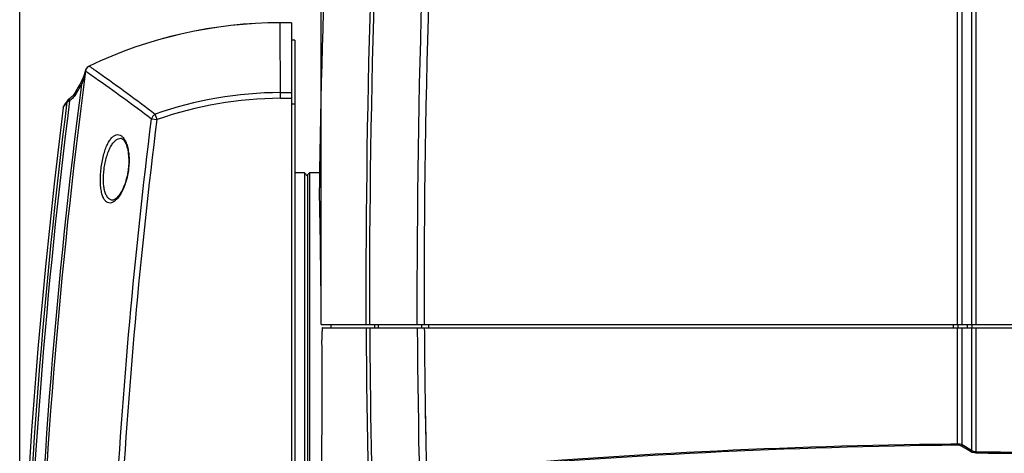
# Model space of a CAD drawing. Header units: millimetres. Extents: x 0 to 420, y 0 to 297.
# Tile 33 of 82: x 77 to 122, y 215 to 235. Entities that reach past the tile are written whole.
import ezdxf

# ---------------------------------------------------------------- set-up
doc = ezdxf.new("R2010")
doc.units = ezdxf.units.MM
doc.header["$LTSCALE"] = 23.1
doc.layers.get('0').update_dxf_attribs({"linetype": 'CONTINUOUS'})
doc.layers.add('06___PRT_ALL_SURFS', color=7, linetype='CONTINUOUS')
doc.layers.add('DIM_PILOTEES', color=7, linetype='CONTINUOUS')
doc.styles.get("Standard").update_dxf_attribs({"font": 'txt', "width": 0.7})
doc.dimstyles.new('DIMSTYLE_3', dxfattribs={"dimtxt": 2.5, "dimasz": 3.5, "dimexe": 2, "dimexo": 0, "dimtad": 1, "dimdec": 1, "dimlfac": 3.333333, "dimdsep": 46, "dimtxsty": 'Standard', "dimblk": '_FILLED', "dimblk1": '_FILLED', "dimblk2": '_FILLED', "dimcen": 0.09, "dimazin": 2, "dimtp": 0.5, "dimtm": 0.5, "dimtfac": 1, "dimtdec": 1, "dimtofl": 0, "dimtmove": 0, "dimatfit": 3, "dimldrblk": '_FILLED', "dimfxl": 0, "dimtolj": 1, "dimarcsym": 0})

# ---------------------------------------------------------------- blocks, each defined once
blk = doc.blocks.new('_FILLED')
at = {"color": 0, "linetype": 'ByBlock'}
blk.add_solid([(0, 0), (-1, 0.143), (-1, -0.143)], dxfattribs=at)
blk = doc.blocks.new('*D7')
at = {"layer": 'DIM_PILOTEES', "color": 2, "linetype": 'Continuous'}
for p, q in [((90.522, 221.258), (90.522, 266.318)), ((156, 221.258), (156, 266.318)), ((90.522, 264.318), (123.261, 264.318)), ((156, 264.318), (123.261, 264.318))]:
    blk.add_line(p, q, dxfattribs=at)
at = {"layer": 'DIM_PILOTEES', "color": 2, "linetype": 'Continuous', "xscale": 3.5, "yscale": 3.5, "zscale": 3.5, "rotation": 180}
blk.add_blockref('_FILLED', (90.522, 264.318), dxfattribs=at)
at = {"layer": 'DIM_PILOTEES', "color": 2, "linetype": 'Continuous', "xscale": 3.5, "yscale": 3.5, "zscale": 3.5}
blk.add_blockref('_FILLED', (156, 264.318), dxfattribs=at)
at = {"layer": 'DIM_PILOTEES', "color": 2, "linetype": 'Continuous', "insert": (123.261, 267.443), "char_height": 2.5, "width": 12.85714, "attachment_point": 2, "line_spacing_factor": 0.9}
blk.add_mtext('{\\ftxt;\\W0.0001;\\H0.0001;\\~}{\\ftxt;\\W3.4285714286;\\H2.5; }{\\ftxt;\\W0.0001;\\H0.0001;\\~}', dxfattribs=at)
blk = doc.blocks.new('*D13')
at = {"layer": 'DIM_PILOTEES', "color": 2, "linetype": 'Continuous'}
for p, q in [((76.512, 205.42), (76.512, 272.663)), ((169.865, 205.419), (169.865, 272.663)), ((76.512, 270.663), (123.188, 270.663)), ((169.865, 270.663), (123.188, 270.663))]:
    blk.add_line(p, q, dxfattribs=at)
at = {"layer": 'DIM_PILOTEES', "color": 2, "linetype": 'Continuous', "xscale": 3.5, "yscale": 3.5, "zscale": 3.5, "rotation": 180}
blk.add_blockref('_FILLED', (76.512, 270.663), dxfattribs=at)
at = {"layer": 'DIM_PILOTEES', "color": 2, "linetype": 'Continuous', "xscale": 3.5, "yscale": 3.5, "zscale": 3.5}
blk.add_blockref('_FILLED', (169.865, 270.663), dxfattribs=at)
at = {"layer": 'DIM_PILOTEES', "color": 2, "linetype": 'Continuous', "insert": (123.188, 273.788), "char_height": 2.5, "width": 12.05357, "attachment_point": 2, "line_spacing_factor": 0.9}
blk.add_mtext('{\\ftxt;\\W0.0001;\\H0.0001;\\~}{\\ftxt;\\W3.2142857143;\\H2.5; }{\\ftxt;\\W0.0001;\\H0.0001;\\~}', dxfattribs=at)

msp = doc.modelspace()

# ---------------------------------------------------------------- linework, layer by layer
at = {"color": 7, "linetype": 'Continuous'}
for p, q in [((120.089, 221.2584), (120.089, 253.7893)), ((120.3097, 221.2584), (120.3097, 253.786)), ((120.7324, 253.786), (120.7324, 221.2584)), ((120.9438, 253.7894), (120.9438, 221.2584)), ((89.1391, 235.2928), (88.6214, 235.2917)), ((88.6283, 231.7761), (88.6214, 235.2917)), ((89.1391, 235.2917), (88.6214, 235.2907)), ((89.1391, 235.2928), (89.1391, 190.5084)), ((89.2891, 234.4842), (89.1391, 234.4839)), ((89.2891, 234.4828), (89.1391, 234.4825)), ((89.2891, 234.4842), (89.2891, 190.5084)), ((79.7388, 233.2773), (79.7383, 233.2783)), ((79.3405, 232.4867), (79.315, 232.4422)), ((79.4434, 232.6971), (79.4193, 232.6406)), ((79.2892, 232.3968), (79.2671, 232.358)), ((88.6278, 232.0414), (89.1391, 232.0424)), ((78.7313, 231.6797), (78.679, 231.6019)), ((78.7761, 231.7262), (78.7679, 231.7195)), ((78.7824, 231.7312), (78.7749, 231.7253)), ((78.8273, 231.6566), (78.7764, 231.6404)), ((78.8535, 231.7831), (78.8316, 231.7669)), ((88.6283, 231.7761), (89.1391, 231.7771)), ((89.2891, 231.5046), (89.1391, 231.5043)), ((78.5274, 231.3459), (78.5824, 231.4283)), ((78.5327, 231.3538), (78.5427, 231.3688)), ((78.559, 231.3933), (78.5823, 231.4282)), ((82.6387, 230.8193), (82.9005, 230.7864)), ((82.9005, 230.7864), (82.8119, 231.0366)), ((81.2037, 229.9194), (81.2039, 229.9194)), ((89.7391, 228.3084), (89.2891, 228.3084)), ((89.7391, 228.3084), (89.7391, 213.6084)), ((89.8891, 228.1584), (89.7391, 228.3084)), ((89.8891, 228.2184), (89.9791, 228.3084)), ((89.9791, 228.3084), (89.9791, 213.6084)), ((90.4477, 228.3084), (89.9791, 228.3084)), ((89.8891, 228.2184), (89.8891, 213.6984)), ((90.435, 227.6086), (90.435, 227.6111)), ((80.8358, 227.0394), (80.835, 227.0394)), ((90.5224, 221.2584), (155.9996, 221.2584)), ((90.5777, 221.1084), (155.9569, 221.1084)), ((90.9728, 221.2584), (90.9732, 221.1084)), ((93.0139, 221.1084), (93.0136, 221.2584)), ((93.0138, 221.1084), (93.0136, 221.2584)), ((93.1822, 221.1084), (93.1819, 221.2584)), ((93.1821, 221.1084), (93.1819, 221.2584)), ((95.1848, 221.2584), (95.185, 221.1084)), ((95.1848, 221.2584), (95.1849, 221.1084)), ((95.5146, 221.2584), (95.5148, 221.1084)), ((95.5146, 221.2584), (95.5148, 221.1084)), ((119.9018, 221.1084), (119.9018, 221.2584)), ((120.089, 215.6944), (120.089, 221.1084)), ((120.1227, 221.1084), (120.1227, 221.2584)), ((120.3097, 215.6522), (120.3097, 221.1084)), ((120.5395, 221.2584), (120.5395, 221.1084)), ((120.7324, 221.1084), (120.7324, 215.3975)), ((120.7507, 221.2584), (120.7507, 221.1084)), ((120.9438, 221.1084), (120.9438, 215.3333)), ((95.3567, 217.1778), (95.3603, 216.8608)), ((95.3572, 217.1778), (95.3668, 216.5776)), ((95.3603, 216.8608), (95.3842, 215.7093)), ((95.3668, 216.5776), (95.3819, 215.7092)), ((120.089, 215.6944), (119.7743, 215.6896)), ((120.089, 215.6944), (119.7743, 215.691)), ((120.6893, 215.3465), (120.2666, 215.6011)), ((120.7324, 215.3975), (120.3097, 215.6522))]:
    msp.add_line(p, q, dxfattribs=at)
for points in [[(79.5659, 233.0649), (79.5441, 232.9819), (79.5072, 232.8629), (79.4659, 232.7501), (79.4208, 232.6439), (79.372, 232.5442), (79.3405, 232.4867)], [(79.7383, 233.2783), (79.7341, 233.2763), (79.7071, 233.2612), (79.6813, 233.2433), (79.6572, 233.2227), (79.6351, 233.1994), (79.6151, 233.1738), (79.5977, 233.146), (79.5831, 233.1162), (79.5715, 233.0849), (79.5659, 233.065)], [(79.5813, 233.112), (79.5702, 233.0806), (79.5659, 233.065)], [(79.7334, 233.2759), (79.7298, 233.2741), (79.703, 233.2586), (79.6776, 233.2403), (79.6538, 233.2193), (79.632, 233.1958), (79.6124, 233.1699), (79.5955, 233.1419), (79.5813, 233.112)], [(79.3156, 232.4432), (79.268, 232.3596), (79.2207, 232.2763), (79.1727, 232.1914)], [(79.4193, 232.6406), (79.3703, 232.541), (79.3405, 232.4867)], [(79.5066, 232.8611), (79.5061, 232.8595), (79.4861, 232.8053)], [(79.1014, 232.0646), (79.094, 232.0516), (79.0643, 232.005), (79.0301, 231.9583), (78.9916, 231.9122), (78.9491, 231.8671), (78.903, 231.8238), (78.8535, 231.7831)], [(79.1737, 232.1931), (79.127, 232.1102), (79.1014, 232.0646)], [(78.679, 231.6019), (78.6323, 231.5321), (78.5964, 231.4782), (78.5512, 231.41)], [(78.769, 231.7204), (78.7621, 231.7144), (78.7555, 231.7082), (78.749, 231.7016), (78.7426, 231.6945), (78.7365, 231.6869), (78.7313, 231.6797)], [(78.7679, 231.7195), (78.7612, 231.7135), (78.7546, 231.7073), (78.7481, 231.7007), (78.7418, 231.6936), (78.7358, 231.686)], [(78.8316, 231.7669), (78.7988, 231.7434), (78.7903, 231.7372), (78.7824, 231.7312)], [(78.5512, 231.41), (78.5436, 231.3973), (78.5374, 231.3839), (78.5324, 231.37), (78.5289, 231.3556), (78.5274, 231.3459)], [(78.5274, 231.3458), (78.5279, 231.3465), (78.5327, 231.3538)], [(81.2037, 229.9194), (81.2227, 229.9177), (81.2447, 229.9113), (81.2681, 229.8998), (81.2932, 229.8822), (81.3198, 229.858), (81.347, 229.8271), (81.3743, 229.7898), (81.4011, 229.7461), (81.4271, 229.696), (81.452, 229.64), (81.4753, 229.5783), (81.4967, 229.5113), (81.516, 229.4395), (81.533, 229.3633), (81.5475, 229.2833), (81.5594, 229.1997), (81.5686, 229.1131), (81.575, 229.0237), (81.5785, 228.932), (81.5791, 228.8384), (81.5767, 228.7432), (81.5714, 228.6469), (81.5632, 228.5497), (81.5575, 228.4967)], [(81.5575, 228.4967), (81.5515, 228.4485), (81.5373, 228.3512), (81.5201, 228.253), (81.4997, 228.1548), (81.4764, 228.0571), (81.4502, 227.9608), (81.4212, 227.8664), (81.3897, 227.7747), (81.3559, 227.6862), (81.32, 227.6016), (81.2823, 227.5214), (81.2432, 227.4461), (81.203, 227.3762), (81.1618, 227.312), (81.1202, 227.2537), (81.0783, 227.2018), (81.0365, 227.1564), (80.9954, 227.118), (80.9556, 227.0871), (80.9182, 227.064), (80.8846, 227.0489), (80.8555, 227.0411), (80.835, 227.0394)]]:
    msp.add_lwpolyline(points, dxfattribs=at)
for centre, radius, start, end in [((528.3691, 221.8284), 437.9723, 175.815131, 179.243482), ((528.3691, 221.8284), 437.9722, 175.815131, 179.243809), ((597.422, 221.8395), 504.8299, 176.371427, 180.06595), ((597.5891, 221.8394), 504.8289, 176.371115, 180.065945), ((593.357, 221.8791), 498.3877, 176.328722, 180.071358), ((592.5044, 221.8791), 497.2057, 176.320279, 180.071521), ((88.6623, 214.5084), 20.7833, 90.11291, 115.42849), ((88.6623, 214.5084), 20.7822, 90.11291, 115.42848), ((353.3485, 196.9236), 276.1469, 172.48367, 178.341202), ((79.8726, 232.9979), 0.3092, 167.67149, 170.58617), ((79.8744, 232.9975), 0.3111, 159.48714, 167.67), ((79.5699, 233.0427), 0.00549, 36.36025, 53.47507), ((79.8739, 233.0038), 0.3026, 160.78645, 171.98346), ((79.8744, 232.9974), 0.3111, 115.84759, 159.46896), ((79.8738, 233.0039), 0.3024, 115.91971, 127.1452), ((353.6981, 196.9003), 276.6097, 172.62136, 178.311169), ((126.3934, 205.529), 54.1637, 150.22781, 150.73974), ((88.6623, 214.5084), 17.533, 90.11291, 109.49229), ((358.5758, 196.5259), 282.0593, 172.853851, 178.210953), ((358.5519, 196.5271), 281.9219, 172.841931, 178.21104), ((111.8844, 209.16), 40.0612, 145.90965, 146.23028), ((88.6623, 214.5084), 17.2677, 90.11291, 109.4923), ((-204.9066, 220.3702), 295.4303, 0.172251, 1.403949), ((595.6691, 224.7544), 503.0766, 180.415255, 183.632821), ((598.9858, 224.8263), 506.2255, 180.420808, 180.879166), ((594.1855, 224.8009), 499.216, 180.423801, 183.666299), ((595.1377, 224.8266), 499.839, 180.426218, 180.876804), ((-204.7152, 218.0477), 295.2816, 359.17539, 0.481293), ((595.3715, 224.7302), 502.6102, 180.874525, 183.633422), ((592.618, 224.771), 497.3187, 181.044065, 183.676848), ((123.1749, -83.9491), 299.6593, 90.650227, 95.073624), ((123.1776, -83.8827), 299.5423, 90.590569, 95.074387), ((123.2191, 518.2177), 302.9437, 269.569517, 270.430483), ((123.2191, 518.0164), 302.6917, 269.569304, 270.430696)]:
    msp.add_arc(centre, radius, start, end, dxfattribs=at)
for points, knots in [([(79.5676, 233.0485), (79.5457, 232.9423), (79.4927, 232.731), (79.4212, 232.5249), (79.379, 232.4241)], [0, 0, 0, 0, 0.4979008, 1, 1, 1, 1]), ([(79.5743, 233.046), (79.7196, 232.9452), (80.755, 232.2225), (81.7758, 231.4785), (82.6387, 230.8193)], [0, 0, 0, 0, 0.1400263, 1, 1, 1, 1]), ([(79.7415, 233.2758), (79.7411, 233.2761), (79.7403, 233.2767), (79.7393, 233.2771), (79.7388, 233.2773)], [0, 0, 0, 0, 0.4743817, 1, 1, 1, 1]), ([(79.7415, 233.2758), (79.8871, 233.1744), (80.9247, 232.4477), (81.9474, 231.6993), (82.8119, 231.0366)], [0, 0, 0, 0, 0.1400417, 1, 1, 1, 1]), ([(79.379, 232.4241), (79.3664, 232.435), (79.3488, 232.4505), (79.3362, 232.4791), (79.3405, 232.4867)], [0, 0, 0, 0, 0.6552791, 1, 1, 1, 1]), ([(79.1406, 232.003), (79.1014, 231.933), (79.0064, 231.8066), (78.8893, 231.7011), (78.8273, 231.6566)], [0, 0, 0, 0, 0.5122587, 1, 1, 1, 1]), ([(79.1406, 232.003), (79.128, 232.0137), (79.1103, 232.0289), (79.0972, 232.057), (79.1014, 232.0646)], [0, 0, 0, 0, 0.6568324, 1, 1, 1, 1]), ([(78.7075, 231.6143), (78.7142, 231.6194), (78.738, 231.6274), (78.761, 231.6356), (78.7764, 231.6404)], [0, 0, 0, 0, 0.3408969, 1, 1, 1, 1]), ([(78.784, 231.7235), (78.781, 231.7178), (78.7705, 231.6915), (78.7717, 231.6616), (78.7764, 231.6404)], [0, 0, 0, 0, 0.2270425, 1, 1, 1, 1]), ([(78.8315, 231.7668), (78.8285, 231.7646), (78.8162, 231.7525), (78.8127, 231.7342), (78.8126, 231.7211)], [0, 0, 0, 0, 0.2222628, 1, 1, 1, 1]), ([(78.8126, 231.7211), (78.8126, 231.7187), (78.8129, 231.7084), (78.8145, 231.6981), (78.8162, 231.6905)], [0, 0, 0, 0, 0.2338649, 1, 1, 1, 1]), ([(84.7952, 155.2548), (84.4428, 156.7978), (83.7726, 159.8919), (82.889, 164.5577), (82.1447, 169.2481), (81.5585, 173.9608), (81.1165, 178.689), (80.8039, 183.4275), (80.6063, 188.1721), (80.5095, 192.9197), (80.4991, 197.6683), (80.5859, 203.9989), (80.8888, 211.9084), (81.5707, 221.3819), (82.2449, 227.6784), (82.6387, 230.8193)], [0, 0, 0, 0, 0.0625003, 0.1250002, 0.1874996, 0.249999, 0.3124989, 0.3749993, 0.4375002, 0.5000014, 0.5625028, 0.6250042, 0.7500028, 0.8750012, 1, 1, 1, 1]), ([(85.0524, 155.3135), (84.7004, 156.8546), (84.031, 159.945), (83.1485, 164.6052), (82.4053, 169.2899), (81.82, 173.9969), (81.3787, 178.7194), (81.0668, 183.4522), (80.8696, 188.191), (80.7732, 192.9329), (80.7629, 197.6757), (80.8498, 203.9986), (81.1525, 211.8985), (81.8337, 221.3605), (82.5071, 227.6494), (82.9005, 230.7864)], [0, 0, 0, 0, 0.0625003, 0.1250002, 0.1874996, 0.249999, 0.3124989, 0.3749993, 0.4375002, 0.5000014, 0.5625028, 0.6250042, 0.7500028, 0.8750012, 1, 1, 1, 1]), ([(82.8119, 231.0366), (82.77, 231.0147), (82.6952, 230.952), (82.6508, 230.8651), (82.6387, 230.8193)], [0, 0, 0, 0, 0.4993493, 1, 1, 1, 1]), ([(80.2906, 228.4957), (80.3149, 228.7058), (80.3697, 229.0097), (80.4835, 229.3862), (80.5797, 229.623), (80.6864, 229.8166), (80.8014, 229.9624), (80.9237, 230.0579), (81.0552, 230.0968), (81.1864, 230.0678), (81.303, 229.9771), (81.4042, 229.8336), (81.4887, 229.6395), (81.5522, 229.3988), (81.6044, 229.0128), (81.5958, 228.7046), (81.5715, 228.4951)], [0, 0, 0, 0, 0.1728783, 0.2513462, 0.3213278, 0.3814948, 0.4314855, 0.4722208, 0.5065792, 0.5398246, 0.577872, 0.6247093, 0.6820767, 0.7500897, 0.8275417, 1, 1, 1, 1]), ([(80.4321, 228.4794), (80.4567, 228.6723), (80.5124, 228.9511), (80.6278, 229.2943), (80.7251, 229.5093), (80.8329, 229.684), (80.949, 229.8146), (81.0722, 229.8983), (81.1621, 229.9194), (81.2037, 229.9194)], [0, 0, 0, 0, 0.33714, 0.4902292, 0.6270725, 0.7454242, 0.8449879, 0.9279539, 1, 1, 1, 1]), ([(81.5715, 228.4951), (81.547, 228.2845), (81.466, 227.8951), (81.2875, 227.4546), (81.1122, 227.1814), (80.9837, 227.0359), (80.8533, 226.9392), (80.7201, 226.8951), (80.5888, 226.9174), (80.4778, 227.0075), (80.3905, 227.152), (80.3238, 227.3476), (80.2794, 227.5898), (80.2583, 227.8703), (80.261, 228.1771), (80.2782, 228.3883), (80.2906, 228.4957)], [0, 0, 0, 0, 0.1726233, 0.3220166, 0.3838711, 0.4361865, 0.4792558, 0.5148442, 0.5472815, 0.5830496, 0.6275307, 0.6832675, 0.750459, 0.8275951, 0.9119348, 1, 1, 1, 1]), ([(80.835, 227.0394), (80.7965, 227.0395), (80.7147, 227.0578), (80.6094, 227.142), (80.5252, 227.2748), (80.4614, 227.4524), (80.419, 227.6707), (80.392, 228.0179), (80.4082, 228.2924), (80.4321, 228.4794)], [0, 0, 0, 0, 0.0710789, 0.1487398, 0.2426853, 0.3579761, 0.4953027, 0.6519016, 1, 1, 1, 1]), ([(90.5777, 221.1084), (90.5764, 221.1084), (90.5739, 221.1037), (90.5721, 221.096), (90.5696, 221.0818), (90.5663, 221.0534), (90.5629, 221.0052), (90.5597, 220.9344), (90.5573, 220.8478), (90.5559, 220.7486), (90.5553, 220.6407), (90.5557, 220.5661), (90.556, 220.528)], [0, 0, 0, 0, 0.0065887, 0.0214629, 0.0453736, 0.0782636, 0.1699054, 0.2932464, 0.4438241, 0.6161312, 0.80382, 1, 1, 1, 1]), ([(120.3097, 215.6522), (120.2784, 215.6672), (120.2052, 215.6885), (120.1297, 215.6947), (120.089, 215.6944)], [0, 0, 0, 0, 0.4601239, 1, 1, 1, 1]), ([(120.0901, 215.6437), (120.09, 215.6468), (120.0894, 215.6637), (120.0892, 215.6806), (120.089, 215.6944)], [0, 0, 0, 0, 0.1836858, 1, 1, 1, 1]), ([(120.2666, 215.6011), (120.2551, 215.608), (120.2001, 215.6347), (120.1377, 215.6442), (120.0901, 215.6437)], [0, 0, 0, 0, 0.2195903, 1, 1, 1, 1]), ([(120.2666, 215.6011), (120.2715, 215.6032), (120.291, 215.615), (120.3046, 215.6356), (120.3097, 215.6522)], [0, 0, 0, 0, 0.2327092, 1, 1, 1, 1]), ([(120.6893, 215.3465), (120.6942, 215.3485), (120.7137, 215.3603), (120.7274, 215.3809), (120.7324, 215.3975)], [0, 0, 0, 0, 0.2327173, 1, 1, 1, 1]), ([(120.943, 215.2826), (120.9188, 215.2828), (120.8314, 215.2886), (120.7437, 215.3137), (120.6893, 215.3465)], [0, 0, 0, 0, 0.2759864, 1, 1, 1, 1]), ([(120.9438, 215.3333), (120.9233, 215.3334), (120.8493, 215.3394), (120.7759, 215.3659), (120.7324, 215.3975)], [0, 0, 0, 0, 0.2753004, 1, 1, 1, 1]), ([(120.943, 215.2826), (120.9431, 215.2857), (120.9435, 215.3026), (120.9437, 215.3195), (120.9438, 215.3333)], [0, 0, 0, 0, 0.1836707, 1, 1, 1, 1])]:
    msp.add_open_spline(points, degree=3, knots=knots, dxfattribs=at)
for points in [[(79.5676, 233.0485), (79.5655, 233.0536), (79.5646, 233.0596), (79.5659, 233.0649)], [(79.5676, 233.0485), (79.5695, 233.0486), (79.5716, 233.0483), (79.5732, 233.0472)], [(79.5882, 233.1034), (79.6074, 233.1585), (79.6447, 233.2097), (79.6912, 233.2449)], [(78.7312, 231.6794), (78.7183, 231.6603), (78.7099, 231.6373), (78.7075, 231.6143)], [(78.806, 231.7485), (78.7969, 231.7421), (78.7893, 231.7332), (78.784, 231.7235)], [(78.8162, 231.6905), (78.8189, 231.6789), (78.8227, 231.6675), (78.8273, 231.6566)]]:
    msp.add_open_spline(points, degree=3, dxfattribs=at)
at = {"layer": '06___PRT_ALL_SURFS', "color": 7, "linetype": 'Continuous'}
msp.add_lwpolyline([(78.5274, 231.3459), (78.1066, 227.8007), (77.703, 223.9467), (77.3563, 220.1183), (77.065, 216.3223), (76.8273, 212.5639), (76.641, 208.8483), (76.5115, 205.4199)], dxfattribs=at)

# ---------------------------------------------------------------- dimensions: what is measured, and where the dimension line sits
at = {"layer": 'DIM_PILOTEES', "color": 2, "linetype": 'Continuous'}
for base, p1, p2, text, picture, middle in [((76.5119, 270.6631), (169.8648, 205.4188), (76.5119, 205.4197), '{\\ftxt;\\W0.0001;\\H0.0001;\\~}{\\ftxt;\\W3.2142857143;\\H2.5; }{\\ftxt;\\W0.0001;\\H0.0001;\\~}', '*D13', (122.8312, 270.6631)), ((90.5224, 264.3181), (155.9996, 221.2584), (90.5224, 221.2584), '{\\ftxt;\\W0.0001;\\H0.0001;\\~}{\\ftxt;\\W3.4285714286;\\H2.5; }{\\ftxt;\\W0.0001;\\H0.0001;\\~}', '*D7', (122.9038, 264.3181))]:
    dim = msp.add_linear_dim(base=base, p1=p1, p2=p2, angle=180, text=text, dimstyle='DIMSTYLE_3', dxfattribs=at)
    dim.commit()
    dim.dimension.update_dxf_attribs({"geometry": picture, "text_midpoint": middle, "dimtype": 160})

doc.saveas('drawing.dxf')
